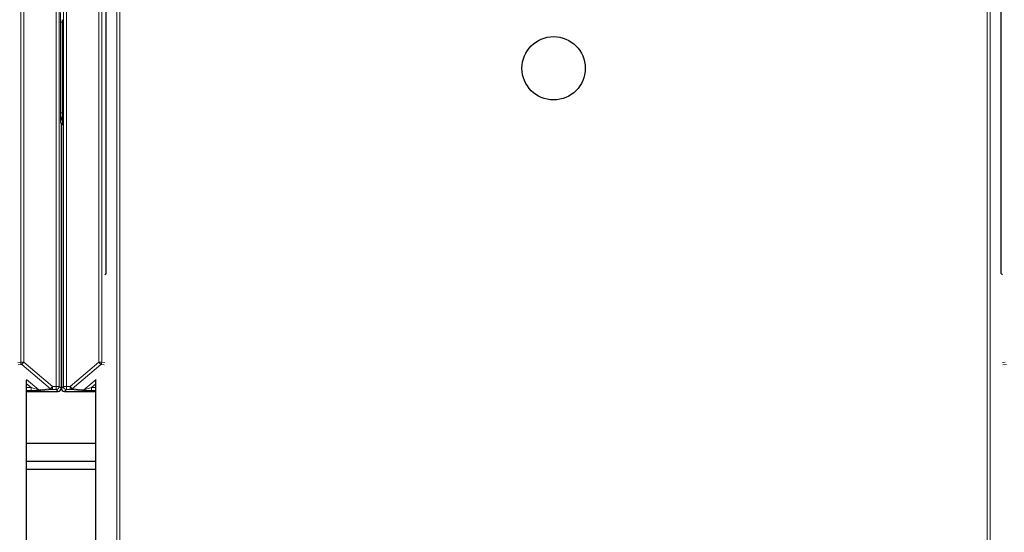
# Paper-space layout 'Blatt3' of a CAD drawing. Header units: millimetres. Extents: x 5 to 418, y 2 to 292.
# Tile 6 of 95: x 70 to 80, y 111 to 117. Entities that reach past the tile are written whole.
import ezdxf

# ---------------------------------------------------------------- set-up
doc = ezdxf.new("R2010")
doc.units = ezdxf.units.MM

psp = doc.layouts.new('Blatt3')

# ---------------------------------------------------------------- linework, layer by layer
at = {"color": 7, "linetype": 'Continuous', "lineweight": 18}
for p, q in [((69.5227, 113.0031), (69.5227, 126.6071)), ((69.556, 126.6071), (69.556, 113.0031)), ((69.9085, 112.7412), (69.9085, 126.6071)), ((69.9419, 126.6071), (69.9419, 112.7412)), ((69.9865, 112.7412), (69.9865, 126.6071)), ((70.0198, 126.6071), (70.0198, 112.7412)), ((70.3723, 113.0031), (70.3723, 126.6071)), ((70.4056, 126.6071), (70.4056, 113.0031)), ((70.5693, 95.9722), (70.5693, 117.8835)), ((70.6026, 117.8835), (70.6026, 95.9716)), ((80.0371, 95.9716), (80.0371, 117.8835)), ((80.0704, 117.8835), (80.0704, 95.9722)), ((69.9545, 115.7141), (69.9545, 116.7017)), ((69.9545, 116.7017), (69.9738, 116.7017)), ((69.9545, 115.7141), (69.9738, 115.7141)), ((69.9633, 115.5938), (69.9547, 115.6088)), ((69.9737, 115.5818), (69.965, 115.5768)), ((69.4906, 112.9999), (69.5227, 113.0031)), ((69.5346, 112.9776), (69.4966, 112.9738)), ((69.5227, 113.0031), (69.556, 113.0031)), ((69.556, 113.0031), (69.5346, 112.9776)), ((69.8468, 112.7157), (69.5346, 112.9776)), ((69.556, 113.0031), (69.8682, 112.7412)), ((70.0601, 112.7412), (70.3723, 113.0031)), ((70.3937, 112.9776), (70.0816, 112.7157)), ((70.3723, 113.0031), (70.4056, 113.0031)), ((70.3937, 112.9776), (70.3723, 113.0031)), ((70.4318, 112.9738), (70.3937, 112.9776)), ((70.4056, 113.0031), (70.4377, 112.9999)), ((80.202, 112.9999), (80.2341, 113.0031)), ((80.246, 112.9776), (80.208, 112.9738)), ((69.5866, 112.8138), (69.7188, 112.7029)), ((69.965, 112.7913), (69.9633, 112.7913)), ((70.2096, 112.7029), (70.3418, 112.8138)), ((69.6366, 112.7283), (69.5868, 112.7701)), ((69.5868, 112.7283), (69.6366, 112.7283)), ((69.6366, 112.695), (69.5868, 112.695)), ((69.6366, 112.7283), (69.6366, 112.695)), ((69.7188, 112.7029), (69.8468, 112.7157)), ((69.8682, 112.7079), (69.7402, 112.6951)), ((69.8468, 112.7157), (69.8682, 112.7412)), ((69.8682, 112.7412), (69.9085, 112.7412)), ((69.8682, 112.7079), (69.8682, 112.7412)), ((69.9085, 112.7079), (69.8682, 112.7079)), ((69.9085, 112.7412), (69.9419, 112.7412)), ((69.9085, 112.7079), (69.9085, 112.7412)), ((69.93, 112.6864), (69.9085, 112.7079)), ((69.9419, 112.7412), (69.9633, 112.7198)), ((69.965, 112.7198), (69.9865, 112.7412)), ((69.9865, 112.7412), (70.0198, 112.7412)), ((70.0198, 112.7079), (69.9983, 112.6864)), ((70.0198, 112.7412), (70.0601, 112.7412)), ((70.0198, 112.7412), (70.0198, 112.7079)), ((70.0601, 112.7079), (70.0198, 112.7079)), ((70.0601, 112.7412), (70.0816, 112.7157)), ((70.0601, 112.7079), (70.0601, 112.7412)), ((70.1881, 112.6951), (70.0601, 112.7079)), ((70.0816, 112.7157), (70.2096, 112.7029)), ((70.3415, 112.7701), (70.2917, 112.7283)), ((70.2917, 112.7283), (70.2917, 112.695)), ((70.2917, 112.7283), (70.3415, 112.7283)), ((70.3415, 112.695), (70.2917, 112.695))]:
    psp.add_line(p, q, dxfattribs=at)
at = {"color": 7, "linetype": 'Continuous', "lineweight": 25}
for p, q in [((70.452, 113.9666), (70.452, 120.3091)), ((80.1877, 113.9666), (80.1877, 120.3091)), ((69.9738, 116.7286), (69.9738, 115.6873)), ((69.9633, 115.5938), (69.9633, 112.7198)), ((69.965, 115.5768), (69.965, 112.7198)), ((70.4377, 113.9523), (70.452, 113.9666)), ((80.202, 113.9523), (80.1877, 113.9666)), ((69.5868, 96.2327), (69.5868, 112.8077)), ((70.3415, 96.2327), (70.3415, 112.8077)), ((69.5868, 112.6864), (69.93, 112.6864)), ((69.9983, 112.6864), (70.3415, 112.6864)), ((69.5868, 112.1246), (70.3415, 112.1246)), ((70.3415, 111.9246), (69.5868, 111.9246)), ((69.5868, 111.8413), (70.3415, 111.8413))]:
    psp.add_line(p, q, dxfattribs=at)
psp.add_circle((75.3199, 116.2), 0.3442, dxfattribs=at)
at = {"color": 7, "linetype": 'Continuous', "lineweight": 18}
for centre, radius, start, end in [((70.038, 115.6088), 0.0833, 142.1847, 179.99958), ((69.556, 113.0031), 0.0333, 180.00099, 229.99351), ((70.3723, 113.0031), 0.0333, 310.00649, 359.99901), ((69.7402, 112.7284), 0.0333, 229.99382, 269.99754), ((69.8682, 112.7412), 0.0333, 229.99382, 269.99754), ((69.9085, 112.7412), 0.0333, 270.0002, 359.9998), ((70.0198, 112.7412), 0.0333, 180.0002, 269.9998), ((70.0601, 112.7412), 0.0333, 270.00246, 310.00618), ((70.1881, 112.7284), 0.0333, 270.00246, 310.00618)]:
    psp.add_arc(centre, radius, start, end, dxfattribs=at)
at = {"color": 7, "linetype": 'Continuous', "lineweight": 25}
for centre, radius, start, end in [((70.0483, 115.5768), 0.0833, 156.57193, 180.0001), ((69.93, 112.7198), 0.0333, 270.00017, 359.99983), ((69.9983, 112.7198), 0.0333, 180.00017, 269.99983)]:
    psp.add_arc(centre, radius, start, end, dxfattribs=at)
at = {"color": 7, "linetype": 'Continuous', "lineweight": 18}
for centre, major_axis, ratio, start_param, end_param in [((69.6365, 112.7284), (0.0823, -0.0255), 0.0008127, 4.7143263, 6.2725671), ((69.6365, 112.6951), (0.1037, 0), 0.0011218, 4.7137261, 6.2719669), ((70.2919, 112.6951), (0.1037, 0), 0.0011218, 3.1528111, 4.7110519), ((70.2919, 112.7284), (0.0823, 0.0255), 0.0008127, 3.1522108, 4.7104517)]:
    psp.add_ellipse(centre, major_axis=major_axis, ratio=ratio, start_param=start_param, end_param=end_param, dxfattribs=at)
for points, knots in [([(69.9545, 116.7017), (69.9545, 116.7131), (69.9546, 116.738), (69.9546, 116.7703), (69.9546, 116.7919), (69.9547, 116.8037), (69.9547, 116.807), (69.9547, 116.8071)], [0, 0, 0, 0, 0.264538, 0.5779488, 0.8835529, 0.9948101, 1, 1, 1, 1]), ([(69.9547, 115.6088), (69.9547, 115.6089), (69.9547, 115.6122), (69.9546, 115.624), (69.9546, 115.6456), (69.9546, 115.6779), (69.9545, 115.7028), (69.9545, 115.7141)], [0, 0, 0, 0, 0.0051899, 0.1164471, 0.4220512, 0.735462, 1, 1, 1, 1]), ([(69.9547, 115.6088), (69.9547, 115.609), (69.9547, 115.6118), (69.9549, 115.6173), (69.9557, 115.6256), (69.9573, 115.6346), (69.9597, 115.6441), (69.9627, 115.6535), (69.9661, 115.6621), (69.9695, 115.6702), (69.972, 115.6758), (69.9735, 115.679), (69.9738, 115.6796)], [0, 0, 0, 0, 0.00976654, 0.11425186, 0.21912587, 0.35057385, 0.48266641, 0.61635399, 0.75041749, 0.86018384, 0.97000562, 1, 1, 1, 1])]:
    psp.add_open_spline(points, degree=3, knots=knots, dxfattribs=at)
at = {"color": 7, "linetype": 'Continuous', "lineweight": 25}
psp.add_open_spline([(69.9738, 115.6873), (69.9738, 115.6759), (69.9738, 115.6511), (69.9737, 115.6188), (69.9737, 115.5971), (69.9737, 115.5853), (69.9737, 115.582), (69.9737, 115.5818)], degree=3, knots=[0, 0, 0, 0, 0.26409, 0.5766296, 0.8830389, 0.9948193, 1, 1, 1, 1], dxfattribs=at)

doc.saveas('drawing.dxf')
